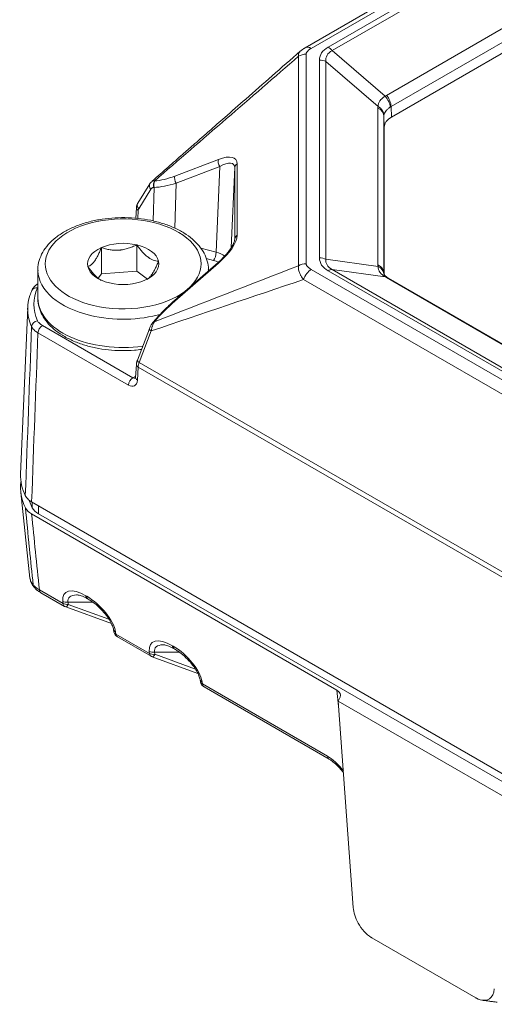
# Model space of a CAD drawing. Header units: millimetres. Extents: x 4 to 836, y 5 to 589.
# Tile 3 of 163: x 37 to 57, y 112 to 152. Entities that reach past the tile are written whole.
import ezdxf

# ---------------------------------------------------------------- set-up
doc = ezdxf.new("R2010")
doc.units = ezdxf.units.MM
doc.layers.add('1', color=7, linetype='Continuous', true_color=0xffffff)

msp = doc.modelspace()

# ---------------------------------------------------------------- linework, layer by layer
at = {"layer": '1', "color": 143, "linetype": 'Continuous', "lineweight": 18}
for p, q in [((116.411, 190.12), (48.893, 151.139)), ((118.215, 186.343), (52.389, 148.339)), ((52.096, 147.931), (52.096, 141.968)), ((42.613, 145.64), (42.127, 144.857)), ((42.068, 144.664), (42.043, 144.244)), ((45.377, 142.461), (43.613, 140.922)), ((100.426, 114.015), (52.268, 141.819)), ((37.67, 140.634), (37.382, 133.895)), ((42.592, 139.774), (42.106, 138.501)), ((42.769, 140.071), (42.758, 140.058)), ((42.068, 138.332), (42.036, 137.803)), ((42.106, 138.501), (42.105, 138.499)), ((37.39, 133.155), (37.762, 129.686)), ((104.915, 94.045), (37.829, 132.777)), ((37.829, 132.288), (50.18, 125.157)), ((38.204, 129.1), (39.16, 128.548)), ((40.083, 128.86), (40.122, 128.838)), ((39.208, 128.526), (41.055, 127.859)), ((41.143, 127.606), (41.158, 127.52)), ((41.304, 127.311), (42.66, 126.527)), ((43.583, 126.839), (43.622, 126.817)), ((42.708, 126.505), (44.555, 125.838)), ((44.643, 125.586), (44.658, 125.499)), ((44.804, 125.29), (49.864, 122.368)), ((50.234, 124.717), (50.309, 124.879)), ((50.842, 116.37), (50.234, 124.717)), ((57.154, 120.722), (50.234, 124.717)), ((55.795, 112.716), (51.594, 115.142))]:
    msp.add_line(p, q, dxfattribs=at)
at = {"layer": '1', "color": 143, "linetype": 'Continuous', "lineweight": 13}
for p, q in [((116.661, 190.095), (49.143, 151.114)), ((49.826, 151.165), (116.571, 189.701)), ((116.737, 189.558), (49.992, 151.022)), ((52.184, 149.215), (118.02, 187.226)), ((118.207, 186.771), (52.371, 148.76)), ((49.992, 151.022), (52.13, 149.181)), ((48.629, 142.321), (48.629, 150.796)), ((48.934, 150.88), (48.934, 142.405)), ((49.473, 142.643), (49.473, 150.642)), ((51.843, 148.767), (49.734, 150.583)), ((49.734, 150.583), (49.734, 142.583)), ((51.839, 142.362), (51.839, 148.703)), ((52.371, 148.76), (52.389, 148.339)), ((52.096, 147.931), (52.078, 148.369)), ((52.078, 148.369), (52.078, 142.028)), ((43.625, 145.951), (45.389, 146.622)), ((45.438, 146.336), (43.674, 145.665)), ((45.292, 142.869), (45.438, 146.336)), ((46.043, 146.29), (45.907, 143.055)), ((46.043, 143.4), (46.043, 146.29)), ((46.141, 146.444), (46.141, 143.554)), ((42.797, 145.75), (42.808, 145.751)), ((42.649, 145.414), (42.163, 144.63)), ((42.751, 144.133), (42.784, 145.494)), ((42.784, 145.494), (42.772, 145.493)), ((43.674, 145.665), (43.629, 143.84)), ((42.141, 144.554), (42.122, 144.24)), ((44.669, 143.033), (45.292, 142.869)), ((45.189, 142.541), (44.891, 142.62)), ((49.734, 142.583), (51.843, 142.293)), ((45.389, 142.434), (43.625, 140.895)), ((49.143, 142.172), (98.983, 113.397)), ((52.13, 141.874), (49.992, 142.168)), ((49.992, 142.168), (99.06, 113.839)), ((98.668, 112.992), (48.828, 141.767)), ((98.894, 113.791), (49.826, 142.12)), ((52.078, 142.028), (52.079, 141.999)), ((100.342, 114.038), (52.184, 141.842)), ((38.263, 139.906), (41.92, 137.795)), ((42.808, 140.072), (42.797, 140.058)), ((41.744, 137.496), (38.087, 139.607)), ((42.668, 139.687), (42.182, 138.414)), ((42.141, 138.222), (42.109, 137.693)), ((101.066, 104.201), (42.141, 138.222)), ((42.182, 138.414), (101.102, 104.396)), ((41.92, 137.795), (42.04, 137.864)), ((38.142, 129.218), (39.099, 128.666)), ((39.099, 128.666), (39.09, 128.749)), ((40.309, 128.711), (39.301, 128.711)), ((39.301, 128.711), (39.31, 128.628)), ((39.31, 128.628), (40.955, 128.034)), ((40.022, 128.978), (40.061, 128.955)), ((41.228, 127.515), (41.242, 127.428)), ((41.242, 127.428), (42.599, 126.645)), ((42.599, 126.645), (42.59, 126.728)), ((43.809, 126.691), (42.801, 126.691)), ((42.801, 126.691), (42.81, 126.608)), ((43.522, 126.957), (43.561, 126.935)), ((42.81, 126.608), (44.455, 126.013)), ((44.728, 125.494), (44.742, 125.408)), ((44.742, 125.408), (49.802, 122.486)), ((50.249, 124.516), (50.18, 125.157))]:
    msp.add_line(p, q, dxfattribs=at)
at = {"layer": '1', "color": 252, "linetype": 'Continuous', "lineweight": 18}
for p, q in [((40.653, 143.058), (40.653, 141.996)), ((42.084, 143.167), (42.084, 142.106)), ((38.082, 142.152), (38.082, 141.009)), ((40.526, 141.819), (40.653, 141.996)), ((40.653, 141.996), (42.084, 142.106)), ((42.084, 142.106), (42.511, 141.785)), ((44.982, 142.116), (44.982, 142.152)), ((38.112, 132.287), (104.914, 93.719))]:
    msp.add_line(p, q, dxfattribs=at)
at = {"layer": '1', "color": 252, "linetype": 'Continuous', "lineweight": 13}
for p, q in [((37.858, 132.536), (37.858, 132.761)), ((38.112, 132.614), (38.112, 132.287))]:
    msp.add_line(p, q, dxfattribs=at)
at = {"layer": '1', "color": 143, "linetype": 'Continuous', "lineweight": 18}
for centre, start, end in [((39.31, 128.808), 240, 250.1401), ((41.454, 127.57), 189.6339, 240), ((42.81, 126.787), 240, 250.1401), ((44.954, 125.55), 189.6339, 240)]:
    msp.add_arc(centre, 0.3, start, end, dxfattribs=at)
at = {"layer": '1', "color": 143, "linetype": 'Continuous', "lineweight": 13}
for centre, major_axis, ratio, start_param, end_param in [((49.143, 150.706), (-0.25, 0.433), 0.57735, 5.497787, 6.301047), ((54.267, 149.381), (-4.773, 1.409), 0.316774, 5.990625, 6.376407), ((54.267, 148.972), (-4.511, 1.817), 0.270428, 6.050235, 6.436017), ((49.826, 150.757), (-0.25, 0.433), 0.57735, 5.009238, 5.497787), ((48.934, 150.472), (-0.5, 0), 0.816497, 4.712389, 5.366887), ((49.473, 150.234), (0.5, 0), 0.816497, 1.022172, 1.570796), ((53.274, 147.932), (-1.322, 1.088), 0.692206, 6.02954, 6.08134), ((51.964, 148.917), (-0.28, 0.414), 0.590594, 3.920458, 4.967824), ((52.018, 148.95), (-0.25, 0.433), 0.57735, 3.961897, 5.009238), ((53.372, 147.929), (-1.477, 0.979), 0.423223, 0.1962, 0.273515), ((51.578, 148.354), (0.5, 0), 0.816497, 0.034907, 1.022172), ((51.582, 148.419), (-0.495, 0.073), 0.840845, 3.297021, 4.285142), ((53.108, 147.667), (-0.788, 1.06), 0.61337, 6.20801, 6.25981), ((53.111, 147.581), (-0.988, 0.925), 0.3292, 0.221809, 0.299123), ((45.542, 146.461), (-0.089, 0.234), 0.59435, 0.605969, 1.893165), ((44.856, 145.626), (1.231, 0.991), 0.371341, 5.99279, 7.135502), ((45.008, 145.464), (0.99, 0.96), 0.31686, 5.984675, 7.127387), ((46.293, 146.283), (0.25, 0), 0.816497, 2.225295, 3.106686), ((42.949, 145.588), (0.018, -0.249), 0.774783, 3.951888, 5.04707), ((42.96, 145.589), (0.018, -0.249), 0.774783, 3.951888, 5.04707), ((44.784, 148.138), (2.673, 2.172), 0.374057, 3.63173, 3.989607), ((43.777, 145.789), (-0.089, 0.234), 0.59435, 0.605969, 1.893165), ((42.825, 145.508), (-0.212, 0.132), 0.758511, 0.004629, 1.158862), ((44.936, 147.976), (2.918, 2.201), 0.393456, 3.638387, 3.996264), ((42.317, 144.649), (0.25, -0.015), 0.576647, 3.126991, 3.961246), ((42.339, 144.725), (0.212, -0.132), 0.758511, 3.332107, 4.300455), ((42.317, 144.445), (-0.118, 0.22), 0.597134, 0.331698, 0.769207), ((44.856, 142.762), (1.232, 0.964), 0.378936, 4.852138, 5.99485), ((46.293, 143.392), (0.25, 0), 0.816497, 2.225295, 3.106686), ((45.189, 142.745), (-0.064, -0.242), 0.338369, 0.660537, 2.196427), ((44.877, 142.351), (-1, 0.01), 0.572627, 3.842967, 4.290374), ((49.473, 142.235), (0.5, 0), 0.816497, 1.022172, 1.570796), ((54.267, 143.905), (4.773, 1.409), 0.316774, 3.048371, 3.434153), ((54.267, 143.497), (4.529, 1.042), 0.260445, 3.037435, 3.423217), ((44.877, 142.147), (0.75, 0.001), 0.577144, 0.821022, 1.14232), ((45.542, 142.273), (0.164, -0.188), 0.071597, 3.141583, 3.618711), ((48.934, 141.997), (-0.5, 0), 0.816497, 4.712389, 5.366887), ((49.143, 141.763), (0.25, 0.433), 0.57735, 0.785398, 1.883779), ((49.826, 141.712), (0.25, 0.433), 0.57735, 0.296849, 0.785398), ((51.578, 142.014), (0.5, 0), 0.816497, 0.034907, 1.022172), ((53.372, 141.605), (-1.478, 0.962), 0.42743, 0.271291, 0.348606), ((51.582, 141.945), (0.496, 0.064), 0.785148, 6.21479, 7.202912), ((51.964, 141.418), (0.26, 0.427), 0.622989, 6.278876, 6.593462), ((53.274, 141.798), (-1.516, 0.49), 0.24437, 0.798645, 0.850445), ((52.018, 141.386), (0.25, 0.433), 0.57735, 6.283179, 6.580034), ((38.069, 141.223), (0.227, -0.105), 0.788977, 1.919951, 3.141439), ((42.38, 140.764), (-4.462, 0), 0.57735, 6.022816, 6.543554), ((42.38, 140.567), (4.712, 0), 0.57735, 3.134131, 3.401962), ((44.784, 140.161), (2.675, 2.099), 0.383853, 1.706023, 2.0639), ((43.777, 140.733), (0.164, -0.188), 0.071597, 3.141583, 3.618711), ((38.069, 139.897), (0.227, 0.105), 0.788977, 1.221642, 2.757531), ((38.263, 139.702), (0.125, 0.217), 0.57735, 0.785398, 2.321288), ((42.825, 139.685), (-0.234, 0.089), 0.269221, 0.000006, 0.938398), ((42.949, 139.896), (-0.191, 0.161), 0.216018, 5.794892, 6.295134), ((42.96, 139.91), (0.191, -0.161), 0.216018, 2.6533, 3.141066), ((42.317, 138.316), (0.25, -0.015), 0.576647, 3.142318, 3.961246), ((42.339, 138.412), (0.234, -0.089), 0.269221, 3.165652, 4.07999), ((42.494, 138.411), (0.256, 0.429), 0.567185, 1.892209, 2.329718), ((41.92, 137.591), (0.125, 0.217), 0.57735, 0.785398, 2.321288), ((41.933, 138.006), (-0.111, 0.224), 0.616056, 2.396273, 2.97516), ((42.286, 137.788), (0.25, -0.015), 0.576647, 3.141607, 3.961246), ((41.756, 137.911), (-0.236, 0.441), 0.597134, 2.37491, 3.910799), ((38.179, 129.49), (-0.233, -0.189), 0.93275, 5.802928, 6.275801), ((38.354, 129.36), (-0.15, -0.26), 0.57735, 5.57891, 6.283182), ((40.142, 128.121), (-0.966, 0.957), 0.447063, 5.243615, 6.788232), ((39.301, 128.891), (0.298, 0.033), 0.596182, 3.860401, 4.646429), ((39.31, 128.808), (-0.15, -0.26), 0.57735, 5.57891, 6.283182), ((39.31, 128.808), (0.298, 0.033), 0.596182, 3.860401, 4.646429), ((39.31, 128.808), (0.102, 0.282), 0.246014, 3.14161, 4.114463), ((40.354, 128.262), (-1.026, 0.62), 0.411163, 5.686019, 6.615154), ((40.233, 129.12), (-0.15, -0.26), 0.57735, 5.57891, 6.283199), ((40.272, 129.097), (-0.15, -0.26), 0.57735, 5.57891, 6.280406), ((40.181, 128.098), (-0.966, 0.957), 0.447063, 3.698999, 5.243615), ((41.439, 127.657), (-0.296, -0.05), 0.550327, 0.008267, 0.685645), ((41.454, 127.57), (-0.296, -0.05), 0.550327, 6.283155, 6.96883), ((41.454, 127.57), (-0.15, -0.26), 0.57735, 5.57891, 6.283182), ((43.642, 126.1), (-0.966, 0.957), 0.447063, 5.243615, 6.788232), ((42.801, 126.87), (0.298, 0.033), 0.596182, 3.860401, 4.646429), ((42.81, 126.787), (-0.15, -0.26), 0.57735, 5.57891, 6.283182), ((42.81, 126.787), (0.298, 0.033), 0.596182, 3.860401, 4.646429), ((43.854, 126.242), (-1.026, 0.62), 0.411163, 5.686019, 6.615154), ((43.733, 127.099), (-0.15, -0.26), 0.57735, 5.57891, 6.283199), ((43.772, 127.077), (-0.15, -0.26), 0.57735, 5.57891, 6.280406), ((43.681, 126.077), (-0.966, 0.957), 0.447063, 3.698999, 5.243615), ((42.81, 126.787), (0.102, 0.282), 0.246014, 3.14161, 4.114463), ((44.939, 125.636), (-0.296, -0.05), 0.550327, 0.008266, 0.685645), ((44.954, 125.55), (-0.296, -0.05), 0.550327, 6.283155, 6.96883), ((44.954, 125.55), (0.15, 0.26), 0.57735, 2.437317, 3.141589), ((50.014, 122.628), (-0.15, -0.26), 0.57735, 5.57891, 6.278849), ((49.91, 120.742), (-0.84, 1.841), 0.522935, 5.138618, 5.650118)]:
    msp.add_ellipse(centre, major_axis=major_axis, ratio=ratio, start_param=start_param, end_param=end_param, dxfattribs=at)
at = {"layer": '1', "color": 143, "linetype": 'Continuous', "lineweight": 18}
for centre, major_axis, ratio, start_param, end_param in [((53.097, 147.93), (-1.001, 0), 0.577059, 5.498544, 6.283437), ((42.339, 144.725), (0.212, -0.132), 0.758511, 3.141606, 3.332107), ((42.38, 140.567), (4.712, 0), 0.57735, 3.116898, 3.134131), ((42.38, 133.824), (-5, 0), 0.57735, 6.258495, 6.563262), ((42.38, 133.334), (5, 0), 0.57735, 3.056644, 3.421866), ((49.824, 124.952), (0.502, 0.001), 0.575449, 6.022483, 7.064485)]:
    msp.add_ellipse(centre, major_axis=major_axis, ratio=ratio, start_param=start_param, end_param=end_param, dxfattribs=at)
at = {"layer": '1', "color": 252, "linetype": 'Continuous', "lineweight": 13}
for centre, major_axis, start_param, end_param in [((41.532, 142.397), (-3.15, 0), 2.610077, 6.283185), ((41.532, 142.397), (-3.15, 0), 0, 1.178493), ((41.532, 142.152), (3.45, 0), 3.157107, 4.320086), ((41.532, 142.152), (3.45, 0), 6.264928, 6.278574), ((41.532, 141.009), (-3.45, 0), 0.000003, 1.802099), ((41.532, 142.397), (-3.15, 0), 1.178493, 2.504049), ((41.532, 142.152), (3.45, 0), 4.320086, 5.177446)]:
    msp.add_ellipse(centre, major_axis=major_axis, ratio=0.57735, start_param=start_param, end_param=end_param, dxfattribs=at)
at = {"layer": '1', "color": 252, "linetype": 'Continuous', "lineweight": 18}
for centre, major_axis, start_param, end_param in [((41.532, 142.397), (1.443, 0), 2.225691, 3.272888), ((41.532, 142.397), (1.443, 0), 1.178493, 2.225691), ((41.532, 142.397), (1.443, 0), 0.131295, 1.178493), ((41.532, 142.397), (1.443, 0), 3.272888, 4.320086), ((41.532, 142.397), (1.443, 0), 5.367283, 6.414481), ((41.532, 142.152), (3.45, 0), 3.141498, 3.157107), ((41.532, 142.397), (1.443, 0), 4.320086, 5.367283), ((42.663, 133.334), (5, 0), 3.325332, 3.42163), ((38.819, 132.696), (1, 0), 3.42163, 3.926991)]:
    msp.add_ellipse(centre, major_axis=major_axis, ratio=0.57735, start_param=start_param, end_param=end_param, dxfattribs=at)
at = {"layer": '1', "color": 143, "linetype": 'Continuous', "lineweight": 18}
for points, knots in [([(48.699, 151.002), (48.318, 150.668), (47.582, 150.023), (46.563, 149.129), (45.713, 148.384), (45.1, 147.846), (44.674, 147.473), (44.318, 147.16), (43.885, 146.781), (43.331, 146.295), (42.92, 145.934), (42.703, 145.744)], [0, 0, 0, 0, 0.190744, 0.368194, 0.509947, 0.616003, 0.675147, 0.722911, 0.794254, 0.891598, 1, 1, 1, 1]), ([(42.699, 145.732), (42.683, 145.722), (42.652, 145.698), (42.619, 145.65), (42.605, 145.628), (42.6, 145.619)], [0, 0, 0, 0, 0.358453, 0.744173, 1, 1, 1, 1]), ([(46.043, 143.392), (46.044, 143.381), (46.039, 143.341), (46.005, 143.225), (45.909, 143.049), (45.818, 142.924), (45.762, 142.856)], [0, 0, 0, 0, 0.145479, 0.402982, 0.685969, 1, 1, 1, 1]), ([(45.762, 142.856), (45.761, 142.854), (45.704, 142.775), (45.569, 142.638), (45.438, 142.514), (45.377, 142.461)], [0, 0, 0, 0, 0.01194, 0.56907, 1, 1, 1, 1]), ([(52.226, 141.845), (52.215, 141.851), (52.163, 141.882), (52.104, 141.942), (52.081, 141.991), (52.076, 142.011), (52.078, 142.017)], [0, 0, 0, 0, 0.072276, 0.373861, 0.71612, 1, 1, 1, 1]), ([(38.077, 141.592), (38.04, 141.567), (37.95, 141.496), (37.867, 141.404), (37.846, 141.333), (37.845, 141.327)], [0, 0, 0, 0, 0.360373, 0.948108, 1, 1, 1, 1]), ([(37.842, 141.328), (37.811, 141.26), (37.737, 141.07), (37.674, 140.819), (37.675, 140.637), (37.679, 140.583)], [0, 0, 0, 0, 0.281143, 0.787147, 1, 1, 1, 1]), ([(43.613, 140.922), (43.536, 140.855), (43.321, 140.66), (43.036, 140.375), (42.84, 140.155), (42.769, 140.071)], [0, 0, 0, 0, 0.254416, 0.722497, 1, 1, 1, 1]), ([(42.781, 140.086), (42.754, 140.054), (42.68, 139.961), (42.62, 139.848), (42.592, 139.775), (42.592, 139.774)], [0, 0, 0, 0, 0.343098, 0.987357, 1, 1, 1, 1]), ([(42.036, 137.803), (42.034, 137.79), (42.032, 137.771), (42.029, 137.766), (42.029, 137.766)], [0, 0, 0, 0, 0.52551, 1, 1, 1, 1]), ([(37.829, 132.777), (37.799, 132.795), (37.744, 132.831), (37.697, 132.871), (37.665, 132.902), (37.654, 132.913), (37.635, 132.935), (37.626, 132.946), (37.601, 132.979), (37.587, 133.002), (37.575, 133.026)], [0, 0, 0, 0, 0.25, 0.5, 0.5, 0.625, 0.625, 0.75, 0.75, 1, 1, 1, 1]), ([(37.576, 132.535), (37.587, 132.512), (37.615, 132.466), (37.653, 132.423), (37.685, 132.392), (37.696, 132.382), (37.72, 132.362), (37.732, 132.352), (37.771, 132.323), (37.799, 132.305), (37.829, 132.288)], [0, 0, 0, 0, 0.25, 0.5, 0.5, 0.625, 0.625, 0.75, 0.75, 1, 1, 1, 1]), ([(37.771, 129.676), (37.774, 129.639), (37.79, 129.539), (37.857, 129.421), (37.919, 129.334), (37.947, 129.301)], [0, 0, 0, 0, 0.251095, 0.699635, 1, 1, 1, 1]), ([(37.948, 129.304), (37.96, 129.288), (38.005, 129.232), (38.084, 129.173), (38.169, 129.121), (38.207, 129.1)], [0, 0, 0, 0, 0.187742, 0.663564, 1, 1, 1, 1]), ([(39.657, 129.01), (39.665, 129.011), (39.703, 129.012), (39.841, 128.98), (39.983, 128.916), (40.07, 128.868), (40.083, 128.86)], [0, 0, 0, 0, 0.11843, 0.493771, 0.920887, 1, 1, 1, 1]), ([(40.122, 128.838), (40.167, 128.812), (40.296, 128.73), (40.511, 128.561), (40.747, 128.323), (40.935, 128.079), (41.061, 127.86), (41.122, 127.703), (41.139, 127.63), (41.143, 127.606)], [0, 0, 0, 0, 0.110994, 0.320493, 0.522133, 0.700733, 0.834337, 0.945069, 1, 1, 1, 1]), ([(43.157, 126.989), (43.165, 126.99), (43.203, 126.991), (43.341, 126.959), (43.483, 126.895), (43.57, 126.847), (43.583, 126.839)], [0, 0, 0, 0, 0.11843, 0.493771, 0.920887, 1, 1, 1, 1]), ([(43.622, 126.817), (43.667, 126.791), (43.796, 126.71), (44.011, 126.54), (44.247, 126.302), (44.435, 126.058), (44.561, 125.84), (44.622, 125.682), (44.639, 125.609), (44.643, 125.586)], [0, 0, 0, 0, 0.110994, 0.320493, 0.522133, 0.700733, 0.834337, 0.945069, 1, 1, 1, 1]), ([(49.864, 122.368), (49.898, 122.349), (49.999, 122.284), (50.178, 122.135), (50.339, 121.958), (50.425, 121.847), (50.447, 121.818)], [0, 0, 0, 0, 0.176511, 0.518229, 0.875885, 1, 1, 1, 1]), ([(50.842, 116.37), (50.858, 116.17), (50.927, 115.945), (51.174, 115.495), (51.368, 115.281), (51.576, 115.152), (51.585, 115.147), (51.594, 115.142)], [0, 0, 0, 0, 0.444489, 0.444489, 0.97588, 0.97588, 1, 1, 1, 1]), ([(55.795, 112.716), (55.804, 112.711), (55.813, 112.706), (56.02, 112.595), (56.214, 112.585), (56.461, 112.751), (56.531, 112.895), (56.546, 113.077)], [0, 0, 0, 0, 0.02412, 0.02412, 0.555511, 0.555511, 1, 1, 1, 1])]:
    msp.add_open_spline(points, degree=3, knots=knots, dxfattribs=at)
at = {"layer": '1', "color": 143, "linetype": 'Continuous', "lineweight": 13}
for points, knots in [([(48.629, 150.796), (48.629, 150.798), (48.628, 150.8), (48.627, 150.804), (48.626, 150.81), (48.624, 150.824), (48.621, 150.851), (48.623, 150.872), (48.627, 150.894), (48.629, 150.9), (48.633, 150.914), (48.641, 150.934), (48.66, 150.964), (48.68, 150.986), (48.694, 150.998), (48.696, 151), (48.698, 151.002)], [0, 0, 0, 0, 0.024172, 0.024172, 0.048343, 0.096686, 0.193372, 0.386744, 0.386744, 0.48343, 0.48343, 0.580117, 0.773489, 0.966861, 0.966861, 1, 1, 1, 1]), ([(49.143, 151.114), (49.116, 151.098), (49.09, 151.081), (49.053, 151.055), (49.042, 151.046), (49.02, 151.027), (49.009, 151.018), (48.981, 150.988), (48.964, 150.968), (48.947, 150.936), (48.942, 150.925), (48.936, 150.903), (48.934, 150.891), (48.934, 150.88)], [0, 0, 0, 0, 0.25, 0.25, 0.375, 0.375, 0.5, 0.5, 0.75, 0.75, 0.875, 0.875, 1, 1, 1, 1]), ([(51.843, 148.767), (51.844, 148.806), (51.85, 148.843), (51.874, 148.917), (51.892, 148.953), (51.923, 148.997), (51.93, 149.006), (51.943, 149.023), (51.965, 149.049), (51.99, 149.074), (52.043, 149.122), (52.084, 149.153), (52.13, 149.181)], [0, 0, 0, 0, 0.25, 0.25, 0.5, 0.5, 0.5625, 0.5625, 0.625, 0.75, 0.75, 1, 1, 1, 1]), ([(52.335, 148.738), (52.298, 148.713), (52.265, 148.687), (52.221, 148.647), (52.208, 148.634), (52.188, 148.613), (52.182, 148.606), (52.17, 148.593), (52.165, 148.586), (52.137, 148.551), (52.12, 148.524), (52.094, 148.468), (52.085, 148.44), (52.081, 148.411)], [0, 0, 0, 0, 0.25, 0.25, 0.375, 0.375, 0.4375, 0.4375, 0.5, 0.5, 0.75, 0.75, 1, 1, 1, 1]), ([(42.704, 145.744), (42.707, 145.746), (42.71, 145.748), (42.725, 145.755), (42.737, 145.757), (42.758, 145.757), (42.765, 145.757), (42.777, 145.755), (42.782, 145.754), (42.789, 145.752), (42.792, 145.751), (42.795, 145.75), (42.796, 145.75), (42.797, 145.75)], [0, 0, 0, 0, 0.135135, 0.135135, 0.567568, 0.567568, 0.783784, 0.783784, 0.891892, 0.945946, 0.972973, 0.972973, 1, 1, 1, 1]), ([(42.772, 145.493), (42.759, 145.492), (42.747, 145.489), (42.723, 145.481), (42.712, 145.476), (42.691, 145.462), (42.681, 145.454), (42.664, 145.435), (42.656, 145.425), (42.649, 145.414)], [0, 0, 0, 0, 0.25, 0.25, 0.5, 0.5, 0.75, 0.75, 1, 1, 1, 1]), ([(48.828, 141.767), (48.824, 141.773), (48.819, 141.779), (48.81, 141.79), (48.797, 141.807), (48.768, 141.847), (48.745, 141.882), (48.723, 141.918), (48.717, 141.929), (48.704, 141.953), (48.685, 141.988), (48.67, 142.024), (48.644, 142.094), (48.632, 142.141), (48.624, 142.198), (48.623, 142.21), (48.622, 142.233), (48.622, 142.255), (48.624, 142.283), (48.626, 142.302), (48.627, 142.31), (48.628, 142.316), (48.629, 142.318), (48.629, 142.321)], [0, 0, 0, 0, 0.03125, 0.03125, 0.0625, 0.125, 0.25, 0.25, 0.3125, 0.3125, 0.375, 0.5, 0.5, 0.75, 0.75, 0.8125, 0.8125, 0.875, 0.9375, 0.96875, 0.984375, 0.984375, 1, 1, 1, 1]), ([(48.934, 142.405), (48.934, 142.394), (48.936, 142.383), (48.942, 142.36), (48.947, 142.349), (48.965, 142.317), (48.981, 142.297), (49.009, 142.268), (49.02, 142.258), (49.042, 142.24), (49.053, 142.231), (49.089, 142.204), (49.116, 142.188), (49.143, 142.172)], [0, 0, 0, 0, 0.125, 0.125, 0.25, 0.25, 0.5, 0.5, 0.625, 0.625, 0.75, 0.75, 1, 1, 1, 1]), ([(52.13, 141.874), (52.084, 141.901), (52.002, 141.961), (51.942, 142.029), (51.911, 142.075), (51.905, 142.084), (51.894, 142.102), (51.88, 142.13), (51.868, 142.158), (51.85, 142.216), (51.844, 142.254), (51.843, 142.293)], [0, 0, 0, 0, 0.25, 0.5, 0.5, 0.5625, 0.5625, 0.625, 0.75, 0.75, 1, 1, 1, 1]), ([(38.087, 139.607), (38.071, 139.616), (38.056, 139.625), (38.027, 139.645), (38.013, 139.654), (37.973, 139.685), (37.949, 139.706), (37.906, 139.749), (37.886, 139.772), (37.853, 139.818), (37.839, 139.842), (37.828, 139.867)], [0, 0, 0, 0, 0.125, 0.125, 0.25, 0.25, 0.5, 0.5, 0.75, 0.75, 1, 1, 1, 1]), ([(38.069, 140.101), (38.078, 140.082), (38.088, 140.065), (38.113, 140.03), (38.128, 140.013), (38.16, 139.98), (38.178, 139.964), (38.218, 139.934), (38.24, 139.92), (38.263, 139.906)], [0, 0, 0, 0, 0.25, 0.25, 0.5, 0.5, 0.75, 0.75, 1, 1, 1, 1]), ([(42.797, 140.058), (42.792, 140.052), (42.788, 140.045), (42.78, 140.032), (42.769, 140.011), (42.758, 139.99), (42.737, 139.946), (42.725, 139.915), (42.708, 139.868), (42.703, 139.852), (42.694, 139.819), (42.685, 139.787), (42.679, 139.754), (42.674, 139.729), (42.673, 139.72), (42.67, 139.704), (42.669, 139.695), (42.668, 139.687)], [0, 0, 0, 0, 0.0625, 0.0625, 0.125, 0.25, 0.25, 0.5, 0.5, 0.625, 0.625, 0.75, 0.875, 0.875, 0.9375, 0.9375, 1, 1, 1, 1]), ([(37.891, 129.422), (37.842, 129.905), (37.793, 130.387), (37.742, 130.895), (37.739, 130.92), (37.683, 131.475), (37.629, 132.005), (37.576, 132.535)], [0, 0, 0, 0, 0.464812, 0.464812, 0.489325, 0.489325, 1, 1, 1, 1]), ([(37.762, 129.693), (37.764, 129.666), (37.771, 129.638), (37.787, 129.595), (37.793, 129.58), (37.808, 129.55), (37.816, 129.535), (37.843, 129.488), (37.865, 129.456), (37.891, 129.422)], [0, 0, 0, 0, 0.343832, 0.343832, 0.507874, 0.507874, 0.671916, 0.671916, 1, 1, 1, 1]), ([(37.891, 129.422), (37.902, 129.406), (37.915, 129.39), (37.947, 129.357), (37.965, 129.34), (38.008, 129.305), (38.031, 129.288), (38.083, 129.253), (38.111, 129.236), (38.142, 129.218)], [0, 0, 0, 0, 0.25, 0.25, 0.5, 0.5, 0.75, 0.75, 1, 1, 1, 1])]:
    msp.add_open_spline(points, degree=3, knots=knots, dxfattribs=at)
at = {"layer": '1', "color": 143, "linetype": 'Continuous', "lineweight": 18}
for points, degree in [([(48.889, 151.135), (48.793, 151.083), (48.698, 150.999)], 2), ([(42.112, 144.824), (42.074, 144.757), (42.068, 144.666)], 2), ([(52.268, 141.819), (52.245, 141.832), (52.224, 141.845)], 2), ([(42.105, 138.5), (42.073, 138.414), (42.068, 138.331)], 2), ([(56.064, 112.619), (56.657, 112.538)], 1)]:
    msp.add_open_spline(points, degree=degree, dxfattribs=at)
at = {"layer": '1', "color": 143, "linetype": 'Continuous', "lineweight": 13}
for points in [[(48.629, 150.796), (46.685, 149.114), (44.741, 147.432), (42.797, 145.75)], [(42.797, 140.058), (44.741, 140.813), (46.685, 141.567), (48.629, 142.321)], [(48.828, 141.767), (46.775, 141.074), (44.721, 140.38), (42.668, 139.687)], [(38.081, 141.45), (38.076, 141.442), (38.073, 141.435), (38.069, 141.427)], [(37.575, 133.026), (37.659, 135.306), (37.743, 137.586), (37.828, 139.867)], [(38.087, 139.607), (38, 137.331), (37.915, 135.054), (37.829, 132.777)], [(37.829, 132.288), (37.933, 131.265), (38.038, 130.241), (38.142, 129.218)]]:
    msp.add_open_spline(points, degree=3, dxfattribs=at)
at = {"layer": '1', "color": 252, "linetype": 'Continuous', "lineweight": 18}
for points, knots in [([(44.977, 142.141), (44.979, 142.154), (44.993, 142.278), (44.942, 142.513), (44.821, 142.832), (44.616, 143.132), (44.342, 143.408), (43.999, 143.656), (43.596, 143.869), (43.142, 144.041), (42.65, 144.168), (42.133, 144.247), (41.602, 144.278), (41.069, 144.26), (40.548, 144.193), (40.048, 144.079), (39.582, 143.918), (39.161, 143.713), (38.794, 143.468), (38.492, 143.186), (38.264, 142.873), (38.127, 142.539), (38.072, 142.281), (38.086, 142.141), (38.09, 142.116)], [0, 0, 0, 0, 0.005583, 0.051909, 0.098093, 0.145022, 0.19321, 0.242492, 0.292357, 0.342342, 0.392237, 0.442024, 0.49174, 0.541442, 0.591185, 0.641023, 0.691024, 0.741246, 0.791706, 0.842275, 0.89247, 0.9416, 0.989215, 1, 1, 1, 1]), ([(40.653, 143.058), (40.631, 143.005), (40.61, 142.953), (40.576, 142.878), (40.565, 142.853), (40.542, 142.804), (40.53, 142.78), (40.496, 142.711), (40.473, 142.667), (40.437, 142.607), (40.419, 142.577), (40.401, 142.55), (40.389, 142.532), (40.383, 142.523), (40.353, 142.481), (40.329, 142.452), (40.281, 142.401), (40.258, 142.379), (40.223, 142.352), (40.212, 142.344), (40.189, 142.329), (40.178, 142.322), (40.144, 142.304), (40.122, 142.295), (40.101, 142.288)], [0, 0, 0, 0, 0.125, 0.125, 0.1875, 0.1875, 0.25, 0.25, 0.375, 0.375, 0.4375, 0.46875, 0.46875, 0.5, 0.5, 0.625, 0.625, 0.75, 0.75, 0.8125, 0.8125, 0.875, 0.875, 1, 1, 1, 1]), ([(42.084, 143.167), (42.028, 143.14), (41.971, 143.114), (41.857, 143.067), (41.798, 143.046), (41.68, 143.009), (41.62, 142.993), (41.527, 142.975), (41.496, 142.969), (41.449, 142.963), (41.434, 142.961), (41.402, 142.957), (41.387, 142.956), (41.308, 142.95), (41.247, 142.949), (41.124, 142.954), (41.063, 142.961), (40.972, 142.975), (40.942, 142.981), (40.883, 142.993), (40.853, 143), (40.766, 143.022), (40.709, 143.039), (40.653, 143.058)], [0, 0, 0, 0, 0.125, 0.125, 0.25, 0.25, 0.375, 0.375, 0.4375, 0.4375, 0.46875, 0.46875, 0.5, 0.5, 0.625, 0.625, 0.75, 0.75, 0.8125, 0.8125, 0.875, 0.875, 1, 1, 1, 1]), ([(42.963, 142.506), (42.929, 142.509), (42.894, 142.514), (42.823, 142.529), (42.788, 142.539), (42.715, 142.565), (42.678, 142.582), (42.621, 142.613), (42.602, 142.625), (42.573, 142.643), (42.563, 142.65), (42.544, 142.663), (42.535, 142.67), (42.487, 142.706), (42.449, 142.739), (42.373, 142.81), (42.336, 142.849), (42.28, 142.912), (42.261, 142.934), (42.225, 142.978), (42.207, 143.001), (42.153, 143.07), (42.118, 143.118), (42.084, 143.167)], [0, 0, 0, 0, 0.125, 0.125, 0.25, 0.25, 0.375, 0.375, 0.4375, 0.4375, 0.46875, 0.46875, 0.5, 0.5, 0.625, 0.625, 0.75, 0.75, 0.8125, 0.8125, 0.875, 0.875, 1, 1, 1, 1]), ([(40.101, 142.288), (40.135, 142.239), (40.17, 142.192), (40.241, 142.101), (40.276, 142.057), (40.349, 141.974), (40.386, 141.935), (40.443, 141.881), (40.462, 141.864), (40.491, 141.839), (40.5, 141.831), (40.52, 141.815), (40.529, 141.808), (40.574, 141.775), (40.608, 141.752), (40.642, 141.732)], [0, 0, 0, 0, 0.203905, 0.203905, 0.40781, 0.40781, 0.611714, 0.611714, 0.713667, 0.713667, 0.764643, 0.764643, 0.815619, 0.815619, 1, 1, 1, 1]), ([(42.488, 141.771), (42.496, 141.775), (42.503, 141.779), (42.522, 141.792), (42.533, 141.8), (42.568, 141.827), (42.591, 141.849), (42.639, 141.9), (42.663, 141.929), (42.693, 141.972), (42.699, 141.98), (42.711, 141.998), (42.729, 142.026), (42.747, 142.055), (42.783, 142.116), (42.806, 142.159), (42.841, 142.229), (42.852, 142.252), (42.875, 142.301), (42.886, 142.326), (42.92, 142.402), (42.941, 142.453), (42.963, 142.506)], [0, 0, 0, 0, 0.047165, 0.047165, 0.12046, 0.12046, 0.26705, 0.26705, 0.41364, 0.41364, 0.450288, 0.450288, 0.486935, 0.56023, 0.56023, 0.70682, 0.70682, 0.780115, 0.780115, 0.85341, 0.85341, 1, 1, 1, 1]), ([(38.086, 141.02), (38.085, 141.007), (38.071, 140.883), (38.122, 140.647), (38.243, 140.329), (38.447, 140.029), (38.721, 139.753), (39.064, 139.505), (39.468, 139.292), (39.922, 139.12), (40.414, 138.993), (40.931, 138.914), (41.462, 138.883), (41.913, 138.898), (42.183, 138.927), (42.277, 138.939)], [0, 0, 0, 0, 0.009705, 0.091199, 0.172443, 0.254998, 0.339767, 0.426461, 0.514181, 0.602112, 0.689884, 0.777467, 0.864924, 0.952357, 1, 1, 1, 1])]:
    msp.add_open_spline(points, degree=3, knots=knots, dxfattribs=at)

doc.saveas('drawing.dxf')
